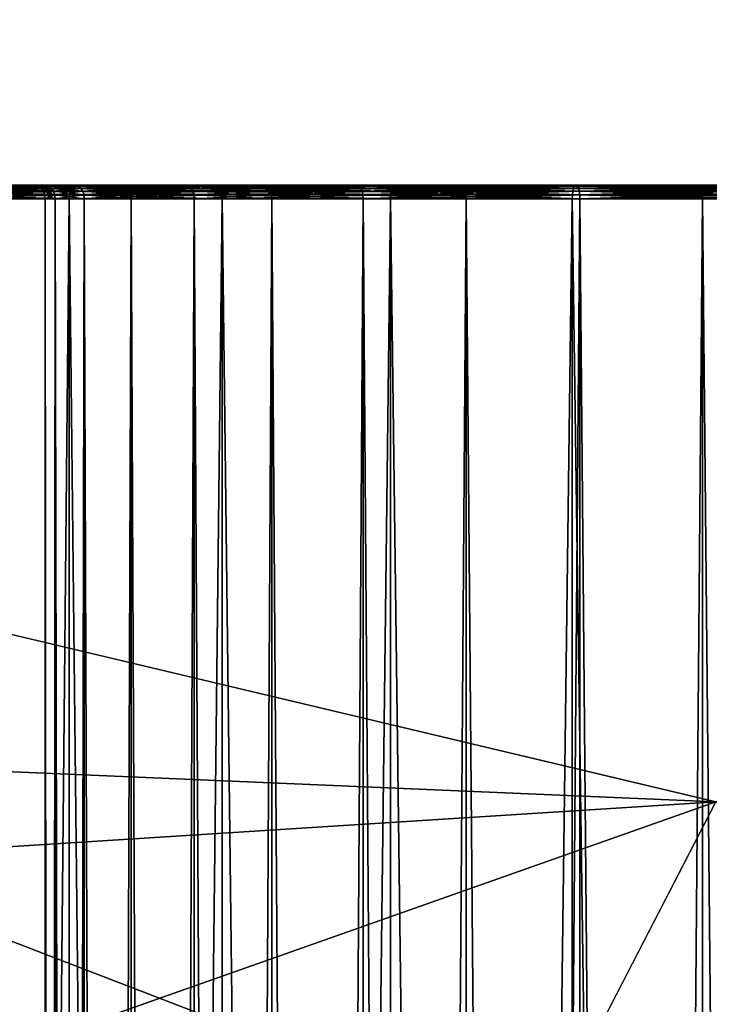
# Model space of a CAD drawing. Header units: millimetres. Extents: x 2387 to 13955, y -4964 to 364.
# Tile 117 of 256: x 4369 to 4394, y -3156 to -3121. Entities that reach past the tile are written whole.
import ezdxf

# ---------------------------------------------------------------- set-up
doc = ezdxf.new("R2010")
doc.units = ezdxf.units.MM
doc.header["$MEASUREMENT"] = 0
doc.layers.add('Predefinito', color=7, linetype='Continuous', true_color=0x000000)

# ---------------------------------------------------------------- blocks, each defined once
blk = doc.blocks.new('Blocco 02')
at = {"layer": 'Predefinito'}
for points in [[(-275.774, 259.317, 42.64), (-276.3, 259.317, 49.802), (-261.3, 259.317, 49.862)], [(-276.3, 259.317, 49.802), (-276.3, 259.317, 259.798), (-261.3, 259.317, 259.737)], [(-261.3, 259.317, 259.737), (-261.3, 259.317, 49.862), (-276.3, 259.317, 49.802)], [(-276.3, 259.317, 259.798), (-275.774, 259.317, 266.96), (-260.935, 259.317, 264.694)], [(-260.935, 259.317, 264.694), (-261.3, 259.317, 259.737), (-276.3, 259.317, 259.798)], [(-274.245, 259.317, 35.802), (-275.774, 259.317, 42.64), (-260.935, 259.317, 44.904)], [(-261.3, 259.317, 49.862), (-260.935, 259.317, 44.904), (-275.774, 259.317, 42.64)], [(-275.774, 259.317, 266.96), (-274.245, 259.317, 273.797), (-259.877, 259.317, 269.427)], [(-259.877, 259.317, 269.427), (-260.935, 259.317, 264.694), (-275.774, 259.317, 266.96)], [(-271.789, 259.317, 29.365), (-274.245, 259.317, 35.802), (-259.878, 259.317, 40.172)], [(-260.935, 259.317, 44.904), (-259.878, 259.317, 40.172), (-274.245, 259.317, 35.802)], [(-274.245, 259.317, 273.797), (-271.789, 259.317, 280.235), (-258.178, 259.317, 273.882)], [(-258.178, 259.317, 273.882), (-259.877, 259.317, 269.427), (-274.245, 259.317, 273.797)], [(-259.878, 259.317, 40.172), (-258.178, 259.317, 35.717), (-271.789, 259.317, 29.365)], [(-271.789, 259.317, 280.235), (-268.48, 259.317, 286.197), (-255.889, 259.317, 278.008)], [(-255.889, 259.317, 278.008), (-258.178, 259.317, 273.882), (-271.789, 259.317, 280.235)], [(-268.48, 259.317, 23.402), (-271.789, 259.317, 29.365), (-258.178, 259.317, 35.717)], [(-268.48, 259.317, 286.197), (-264.396, 259.317, 291.609), (-253.063, 259.317, 281.753)], [(-253.063, 259.317, 281.753), (-255.889, 259.317, 278.008), (-268.48, 259.317, 286.197)], [(-264.396, 259.317, 17.99), (-268.48, 259.317, 23.402), (-255.889, 259.317, 31.591)], [(-258.178, 259.317, 35.717), (-255.889, 259.317, 31.591), (-268.48, 259.317, 23.402)], [(-264.731, 259.095, 291.901), (-264.762, 258.97, 291.928), (-259.928, 258.97, 296.762)], [(-259.901, 259.095, 12.869), (-259.929, 258.97, 12.837), (-264.762, 258.97, 17.671)], [(-264.762, 258.97, 17.671), (-264.731, 259.095, 17.699), (-259.901, 259.095, 12.869)], [(-264.678, 259.192, 291.855), (-264.731, 259.095, 291.901), (-259.901, 259.095, 296.731)], [(-259.856, 259.192, 12.921), (-259.901, 259.095, 12.869), (-264.731, 259.095, 17.699)], [(-264.731, 259.095, 17.699), (-264.678, 259.192, 17.744), (-259.856, 259.192, 12.921)], [(-259.928, 258.97, 296.762), (-259.901, 259.095, 296.731), (-264.731, 259.095, 291.901)], [(-264.605, 259.261, 291.792), (-264.678, 259.192, 291.855), (-259.856, 259.192, 296.678)], [(-259.792, 259.261, 12.995), (-259.856, 259.192, 12.921), (-264.678, 259.192, 17.744)], [(-264.678, 259.192, 17.744), (-264.605, 259.261, 17.808), (-259.792, 259.261, 12.995)], [(-259.901, 259.095, 296.731), (-259.856, 259.192, 296.678), (-264.678, 259.192, 291.855)], [(-264.511, 259.303, 291.71), (-264.605, 259.261, 291.792), (-259.792, 259.261, 296.605)], [(-259.71, 259.303, 13.089), (-259.792, 259.261, 12.995), (-264.605, 259.261, 17.808)], [(-264.605, 259.261, 17.808), (-264.511, 259.303, 17.89), (-259.71, 259.303, 13.089)], [(-259.856, 259.192, 296.678), (-259.792, 259.261, 296.605), (-264.605, 259.261, 291.792)], [(-264.396, 259.317, 291.609), (-264.511, 259.303, 291.71), (-259.71, 259.303, 296.511)], [(-259.61, 259.317, 13.204), (-259.71, 259.303, 13.089), (-264.511, 259.303, 17.89)], [(-264.511, 259.303, 17.89), (-264.396, 259.317, 17.99), (-259.61, 259.317, 13.204)], [(-259.792, 259.261, 296.605), (-259.71, 259.303, 296.511), (-264.511, 259.303, 291.71)], [(-264.396, 259.317, 291.609), (-259.609, 259.317, 296.395), (-249.752, 259.317, 285.064)], [(-249.752, 259.317, 285.064), (-253.063, 259.317, 281.753), (-264.396, 259.317, 291.609)], [(-259.61, 259.317, 13.204), (-264.396, 259.317, 17.99), (-253.063, 259.317, 27.847)], [(-255.889, 259.317, 31.591), (-253.063, 259.317, 27.847), (-264.396, 259.317, 17.99)], [(-259.71, 259.303, 296.511), (-259.609, 259.317, 296.395), (-264.396, 259.317, 291.609)], [(-261.3, 259.317, 49.862), (-261.147, 259.303, 49.863), (-260.784, 259.303, 44.927)], [(-260.784, 259.303, 44.927), (-260.935, 259.317, 44.904), (-261.3, 259.317, 49.862)], [(-261.3, 259.317, 259.737), (-261.147, 259.303, 259.736), (-261.147, 259.303, 49.863)], [(-261.147, 259.303, 49.863), (-261.3, 259.317, 49.862), (-261.3, 259.317, 259.737)], [(-261.147, 259.303, 259.736), (-261.3, 259.317, 259.737), (-260.935, 259.317, 264.694)], [(-260.935, 259.317, 264.694), (-260.784, 259.303, 264.671), (-261.147, 259.303, 259.736)], [(-261.147, 259.303, 49.863), (-261.022, 259.261, 49.863), (-260.661, 259.261, 44.946)], [(-260.661, 259.261, 44.946), (-260.784, 259.303, 44.927), (-261.147, 259.303, 49.863)], [(-261.147, 259.303, 259.736), (-261.022, 259.261, 259.736), (-261.022, 259.261, 49.863)], [(-261.022, 259.261, 49.863), (-261.147, 259.303, 49.863), (-261.147, 259.303, 259.736)], [(-261.022, 259.261, 259.736), (-261.147, 259.303, 259.736), (-260.784, 259.303, 264.671)], [(-260.784, 259.303, 264.671), (-260.661, 259.261, 264.652), (-261.022, 259.261, 259.736)], [(-261.022, 259.261, 49.863), (-260.925, 259.192, 49.864), (-260.565, 259.192, 44.961)], [(-260.565, 259.192, 44.961), (-260.661, 259.261, 44.946), (-261.022, 259.261, 49.863)], [(-261.022, 259.261, 259.736), (-260.925, 259.192, 259.735), (-260.925, 259.192, 49.864)], [(-260.925, 259.192, 49.864), (-261.022, 259.261, 49.863), (-261.022, 259.261, 259.736)], [(-260.925, 259.192, 259.735), (-261.022, 259.261, 259.736), (-260.661, 259.261, 264.652)], [(-260.935, 259.317, 44.904), (-260.784, 259.303, 44.927), (-259.731, 259.303, 40.217)], [(-259.731, 259.303, 40.217), (-259.878, 259.317, 40.172), (-260.935, 259.317, 44.904)], [(-260.784, 259.303, 264.671), (-260.935, 259.317, 264.694), (-259.877, 259.317, 269.427)], [(-260.661, 259.261, 264.652), (-260.565, 259.192, 264.638), (-260.925, 259.192, 259.735)], [(-260.925, 259.192, 49.864), (-260.855, 259.095, 49.864), (-260.496, 259.095, 44.971)], [(-260.496, 259.095, 44.971), (-260.565, 259.192, 44.961), (-260.925, 259.192, 49.864)], [(-260.925, 259.192, 259.735), (-260.855, 259.095, 259.735), (-260.855, 259.095, 49.864)], [(-260.855, 259.095, 49.864), (-260.925, 259.192, 49.864), (-260.925, 259.192, 259.735)], [(-260.855, 259.095, 259.735), (-260.925, 259.192, 259.735), (-260.565, 259.192, 264.638)], [(-260.565, 259.192, 264.638), (-260.496, 259.095, 264.627), (-260.855, 259.095, 259.735)], [(-260.855, 259.095, 49.864), (-260.814, 258.97, 49.864), (-260.455, 258.97, 44.978)], [(-260.455, 258.97, 44.978), (-260.496, 259.095, 44.971), (-260.855, 259.095, 49.864)], [(-260.855, 259.095, 259.735), (-260.814, 258.97, 259.735), (-260.814, 258.97, 49.864)], [(-260.814, 258.97, 49.864), (-260.855, 259.095, 49.864), (-260.855, 259.095, 259.735)], [(-260.814, 258.97, 259.735), (-260.855, 259.095, 259.735), (-260.496, 259.095, 264.627)], [(-260.496, 259.095, 264.627), (-260.455, 258.97, 264.621), (-260.814, 258.97, 259.735)], [(-259.877, 259.317, 269.427), (-259.731, 259.303, 269.382), (-260.784, 259.303, 264.671)], [(-260.784, 259.303, 44.927), (-260.661, 259.261, 44.946), (-259.612, 259.261, 40.253)], [(-259.612, 259.261, 40.253), (-259.731, 259.303, 40.217), (-260.784, 259.303, 44.927)], [(-260.661, 259.261, 264.652), (-260.784, 259.303, 264.671), (-259.731, 259.303, 269.382)], [(-259.731, 259.303, 269.382), (-259.612, 259.261, 269.346), (-260.661, 259.261, 264.652)], [(-260.661, 259.261, 44.946), (-260.565, 259.192, 44.961), (-259.519, 259.192, 40.281)], [(-259.519, 259.192, 40.281), (-259.612, 259.261, 40.253), (-260.661, 259.261, 44.946)], [(-260.565, 259.192, 264.638), (-260.661, 259.261, 264.652), (-259.612, 259.261, 269.346)], [(-259.612, 259.261, 269.346), (-259.519, 259.192, 269.318), (-260.565, 259.192, 264.638)], [(-260.565, 259.192, 44.961), (-260.496, 259.095, 44.971), (-259.452, 259.095, 40.301)], [(-259.452, 259.095, 40.301), (-259.519, 259.192, 40.281), (-260.565, 259.192, 44.961)], [(-260.496, 259.095, 264.627), (-260.565, 259.192, 264.638), (-259.519, 259.192, 269.318)], [(-259.519, 259.192, 269.318), (-259.452, 259.095, 269.297), (-260.496, 259.095, 264.627)], [(-260.496, 259.095, 44.971), (-260.455, 258.97, 44.978), (-259.412, 258.97, 40.314)], [(-259.412, 258.97, 40.314), (-259.452, 259.095, 40.301), (-260.496, 259.095, 44.971)], [(-260.455, 258.97, 264.621), (-260.496, 259.095, 264.627), (-259.452, 259.095, 269.297)], [(-259.452, 259.095, 269.297), (-259.412, 258.97, 269.285), (-260.455, 258.97, 264.621)], [(-254.44, 259.095, 8.747), (-254.463, 258.97, 8.712), (-259.929, 258.97, 12.837)], [(-259.929, 258.97, 12.837), (-259.901, 259.095, 12.869), (-254.44, 259.095, 8.747)], [(-259.901, 259.095, 296.731), (-259.928, 258.97, 296.762), (-254.463, 258.97, 300.888)], [(-259.856, 259.192, 296.678), (-259.901, 259.095, 296.731), (-254.44, 259.095, 300.853)], [(-254.402, 259.192, 8.805), (-254.44, 259.095, 8.747), (-259.901, 259.095, 12.869)], [(-259.901, 259.095, 12.869), (-259.856, 259.192, 12.921), (-254.402, 259.192, 8.805)], [(-254.463, 258.97, 300.888), (-254.44, 259.095, 300.853), (-259.901, 259.095, 296.731)], [(-259.878, 259.317, 40.172), (-259.731, 259.303, 40.217), (-258.04, 259.303, 35.782)], [(-258.04, 259.303, 35.782), (-258.178, 259.317, 35.717), (-259.878, 259.317, 40.172)], [(-259.731, 259.303, 269.382), (-259.877, 259.317, 269.427), (-258.178, 259.317, 273.882)], [(-259.792, 259.261, 296.605), (-259.856, 259.192, 296.678), (-254.402, 259.192, 300.795)], [(-254.349, 259.261, 8.886), (-254.402, 259.192, 8.805), (-259.856, 259.192, 12.921)], [(-259.856, 259.192, 12.921), (-259.792, 259.261, 12.995), (-254.349, 259.261, 8.886)], [(-254.44, 259.095, 300.853), (-254.402, 259.192, 300.795), (-259.856, 259.192, 296.678)], [(-259.71, 259.303, 296.511), (-259.792, 259.261, 296.605), (-254.349, 259.261, 300.713)], [(-254.281, 259.303, 8.991), (-254.349, 259.261, 8.886), (-259.792, 259.261, 12.995)], [(-259.792, 259.261, 12.995), (-259.71, 259.303, 13.089), (-254.281, 259.303, 8.991)], [(-254.402, 259.192, 300.795), (-254.349, 259.261, 300.713), (-259.792, 259.261, 296.605)], [(-258.178, 259.317, 273.882), (-258.04, 259.303, 273.817), (-259.731, 259.303, 269.382)], [(-259.731, 259.303, 40.217), (-259.612, 259.261, 40.253), (-257.927, 259.261, 35.834)], [(-257.927, 259.261, 35.834), (-258.04, 259.303, 35.782), (-259.731, 259.303, 40.217)], [(-259.612, 259.261, 269.346), (-259.731, 259.303, 269.382), (-258.04, 259.303, 273.817)], [(-259.609, 259.317, 296.395), (-259.71, 259.303, 296.511), (-254.281, 259.303, 300.608)], [(-254.198, 259.317, 9.119), (-254.281, 259.303, 8.991), (-259.71, 259.303, 13.089)], [(-259.71, 259.303, 13.089), (-259.61, 259.317, 13.204), (-254.198, 259.317, 9.119)], [(-254.349, 259.261, 300.713), (-254.281, 259.303, 300.608), (-259.71, 259.303, 296.511)], [(-258.04, 259.303, 273.817), (-257.926, 259.261, 273.764), (-259.612, 259.261, 269.346)], [(-259.612, 259.261, 40.253), (-259.519, 259.192, 40.281), (-257.838, 259.192, 35.876)], [(-257.838, 259.192, 35.876), (-257.927, 259.261, 35.834), (-259.612, 259.261, 40.253)], [(-259.519, 259.192, 269.318), (-259.612, 259.261, 269.346), (-257.926, 259.261, 273.764)], [(-254.198, 259.317, 9.119), (-259.61, 259.317, 13.204), (-249.752, 259.317, 24.535)], [(-253.063, 259.317, 27.847), (-249.752, 259.317, 24.535), (-259.61, 259.317, 13.204)], [(-259.609, 259.317, 296.395), (-254.198, 259.317, 300.48), (-246.007, 259.317, 287.89)], [(-246.007, 259.317, 287.89), (-249.752, 259.317, 285.064), (-259.609, 259.317, 296.395)], [(-254.281, 259.303, 300.608), (-254.198, 259.317, 300.48), (-259.609, 259.317, 296.395)], [(-257.926, 259.261, 273.764), (-257.838, 259.192, 273.723), (-259.519, 259.192, 269.318)], [(-259.519, 259.192, 40.281), (-259.452, 259.095, 40.301), (-257.776, 259.095, 35.905)], [(-257.776, 259.095, 35.905), (-257.838, 259.192, 35.876), (-259.519, 259.192, 40.281)], [(-259.452, 259.095, 269.297), (-259.519, 259.192, 269.318), (-257.838, 259.192, 273.723)], [(-257.838, 259.192, 273.723), (-257.775, 259.095, 273.694), (-259.452, 259.095, 269.297)], [(-259.452, 259.095, 40.301), (-259.412, 258.97, 40.314), (-257.738, 258.97, 35.923)], [(-257.738, 258.97, 35.923), (-257.776, 259.095, 35.905), (-259.452, 259.095, 40.301)], [(-259.412, 258.97, 269.285), (-259.452, 259.095, 269.297), (-257.775, 259.095, 273.694)], [(-257.775, 259.095, 273.694), (-257.738, 258.97, 273.676), (-259.412, 258.97, 269.285)], [(-258.178, 259.317, 35.717), (-258.04, 259.303, 35.782), (-255.761, 259.303, 31.674)], [(-255.761, 259.303, 31.674), (-255.889, 259.317, 31.591), (-258.178, 259.317, 35.717)], [(-258.04, 259.303, 273.817), (-258.178, 259.317, 273.882), (-255.889, 259.317, 278.008)], [(-255.889, 259.317, 278.008), (-255.761, 259.303, 277.925), (-258.04, 259.303, 273.817)], [(-258.04, 259.303, 35.782), (-257.927, 259.261, 35.834), (-255.657, 259.261, 31.743)], [(-255.657, 259.261, 31.743), (-255.761, 259.303, 31.674), (-258.04, 259.303, 35.782)], [(-257.926, 259.261, 273.764), (-258.04, 259.303, 273.817), (-255.761, 259.303, 277.925)], [(-257.927, 259.261, 35.834), (-257.838, 259.192, 35.876), (-255.575, 259.192, 31.796)], [(-255.575, 259.192, 31.796), (-255.657, 259.261, 31.743), (-257.927, 259.261, 35.834)], [(-255.761, 259.303, 277.925), (-255.657, 259.261, 277.856), (-257.926, 259.261, 273.764)], [(-257.838, 259.192, 273.723), (-257.926, 259.261, 273.764), (-255.657, 259.261, 277.856)], [(-255.657, 259.261, 277.856), (-255.575, 259.192, 277.803), (-257.838, 259.192, 273.723)], [(-257.838, 259.192, 35.876), (-257.776, 259.095, 35.905), (-255.517, 259.095, 31.834)], [(-255.517, 259.095, 31.834), (-255.575, 259.192, 31.796), (-257.838, 259.192, 35.876)], [(-257.775, 259.095, 273.694), (-257.838, 259.192, 273.723), (-255.575, 259.192, 277.803)], [(-257.776, 259.095, 35.905), (-257.738, 258.97, 35.923), (-255.482, 258.97, 31.856)], [(-255.482, 258.97, 31.856), (-255.517, 259.095, 31.834), (-257.776, 259.095, 35.905)], [(-255.575, 259.192, 277.803), (-255.517, 259.095, 277.766), (-257.775, 259.095, 273.694)], [(-257.738, 258.97, 273.676), (-257.775, 259.095, 273.694), (-255.517, 259.095, 277.766)], [(-255.517, 259.095, 277.766), (-255.482, 258.97, 277.743), (-257.738, 258.97, 273.676)], [(-255.889, 259.317, 31.591), (-255.761, 259.303, 31.674), (-252.948, 259.303, 27.947)], [(-252.948, 259.303, 27.947), (-253.063, 259.317, 27.847), (-255.889, 259.317, 31.591)], [(-255.761, 259.303, 277.925), (-255.889, 259.317, 278.008), (-253.063, 259.317, 281.753)], [(-253.063, 259.317, 281.753), (-252.948, 259.303, 281.652), (-255.761, 259.303, 277.925)], [(-255.761, 259.303, 31.674), (-255.657, 259.261, 31.743), (-252.854, 259.261, 28.029)], [(-252.854, 259.261, 28.029), (-252.948, 259.303, 27.947), (-255.761, 259.303, 31.674)], [(-255.657, 259.261, 277.856), (-255.761, 259.303, 277.925), (-252.948, 259.303, 281.652)], [(-252.948, 259.303, 281.652), (-252.854, 259.261, 281.57), (-255.657, 259.261, 277.856)], [(-255.657, 259.261, 31.743), (-255.575, 259.192, 31.796), (-252.78, 259.192, 28.093)], [(-252.78, 259.192, 28.093), (-252.854, 259.261, 28.029), (-255.657, 259.261, 31.743)], [(-255.575, 259.192, 277.803), (-255.657, 259.261, 277.856), (-252.854, 259.261, 281.57)], [(-252.854, 259.261, 281.57), (-252.78, 259.192, 281.506), (-255.575, 259.192, 277.803)], [(-255.575, 259.192, 31.796), (-255.517, 259.095, 31.834), (-252.728, 259.095, 28.138)], [(-252.728, 259.095, 28.138), (-252.78, 259.192, 28.093), (-255.575, 259.192, 31.796)], [(-255.517, 259.095, 277.766), (-255.575, 259.192, 277.803), (-252.78, 259.192, 281.506)], [(-252.78, 259.192, 281.506), (-252.728, 259.095, 281.461), (-255.517, 259.095, 277.766)], [(-255.517, 259.095, 31.834), (-255.482, 258.97, 31.856), (-252.697, 258.97, 28.166)], [(-252.697, 258.97, 28.166), (-252.728, 259.095, 28.138), (-255.517, 259.095, 31.834)], [(-255.482, 258.97, 277.743), (-255.517, 259.095, 277.766), (-252.728, 259.095, 281.461)], [(-252.728, 259.095, 281.461), (-252.697, 258.97, 281.434), (-255.482, 258.97, 277.743)], [(-254.44, 259.095, 300.853), (-254.463, 258.97, 300.888), (-248.441, 258.97, 304.229)], [(-248.423, 259.095, 5.408), (-248.441, 258.97, 5.371), (-254.463, 258.97, 8.712)], [(-254.463, 258.97, 8.712), (-254.44, 259.095, 8.747), (-248.423, 259.095, 5.408)], [(-254.402, 259.192, 300.795), (-254.44, 259.095, 300.853), (-248.423, 259.095, 304.191)], [(-248.394, 259.192, 5.471), (-248.423, 259.095, 5.408), (-254.44, 259.095, 8.747)], [(-254.44, 259.095, 8.747), (-254.402, 259.192, 8.805), (-248.394, 259.192, 5.471)], [(-248.441, 258.97, 304.229), (-248.423, 259.095, 304.191), (-254.44, 259.095, 300.853)], [(-254.349, 259.261, 300.713), (-254.402, 259.192, 300.795), (-248.394, 259.192, 304.128)], [(-248.353, 259.261, 5.559), (-248.394, 259.192, 5.471), (-254.402, 259.192, 8.805)], [(-254.402, 259.192, 8.805), (-254.349, 259.261, 8.886), (-248.353, 259.261, 5.559)], [(-248.423, 259.095, 304.191), (-248.394, 259.192, 304.128), (-254.402, 259.192, 300.795)], [(-254.281, 259.303, 300.608), (-254.349, 259.261, 300.713), (-248.353, 259.261, 304.04)], [(-248.3, 259.303, 5.673), (-248.353, 259.261, 5.559), (-254.349, 259.261, 8.886)], [(-254.349, 259.261, 8.886), (-254.281, 259.303, 8.991), (-248.3, 259.303, 5.673)], [(-248.394, 259.192, 304.128), (-248.353, 259.261, 304.04), (-254.349, 259.261, 300.713)], [(-254.198, 259.317, 300.48), (-254.281, 259.303, 300.608), (-248.3, 259.303, 303.927)], [(-248.235, 259.317, 5.811), (-248.3, 259.303, 5.673), (-254.281, 259.303, 8.991)], [(-254.281, 259.303, 8.991), (-254.198, 259.317, 9.119), (-248.235, 259.317, 5.811)], [(-248.353, 259.261, 304.04), (-248.3, 259.303, 303.927), (-254.281, 259.303, 300.608)], [(-254.198, 259.317, 300.48), (-248.235, 259.317, 303.789), (-241.881, 259.317, 290.178)], [(-241.881, 259.317, 290.178), (-246.007, 259.317, 287.89), (-254.198, 259.317, 300.48)], [(-248.235, 259.317, 5.811), (-254.198, 259.317, 9.119), (-246.007, 259.317, 21.71)], [(-249.752, 259.317, 24.535), (-246.007, 259.317, 21.71), (-254.198, 259.317, 9.119)], [(-248.3, 259.303, 303.927), (-248.235, 259.317, 303.789), (-254.198, 259.317, 300.48)], [(-253.063, 259.317, 27.847), (-252.948, 259.303, 27.947), (-249.652, 259.303, 24.651)], [(-249.652, 259.303, 24.651), (-249.752, 259.317, 24.535), (-253.063, 259.317, 27.847)], [(-252.948, 259.303, 281.652), (-253.063, 259.317, 281.753), (-249.752, 259.317, 285.064)], [(-249.752, 259.317, 285.064), (-249.652, 259.303, 284.949), (-252.948, 259.303, 281.652)], [(-252.948, 259.303, 27.947), (-252.854, 259.261, 28.029), (-249.57, 259.261, 24.745)], [(-249.57, 259.261, 24.745), (-249.652, 259.303, 24.651), (-252.948, 259.303, 27.947)], [(-252.854, 259.261, 281.57), (-252.948, 259.303, 281.652), (-249.652, 259.303, 284.949)], [(-249.652, 259.303, 284.949), (-249.57, 259.261, 284.854), (-252.854, 259.261, 281.57)], [(-252.854, 259.261, 28.029), (-252.78, 259.192, 28.093), (-249.506, 259.192, 24.818)], [(-249.506, 259.192, 24.818), (-249.57, 259.261, 24.745), (-252.854, 259.261, 28.029)], [(-252.78, 259.192, 281.506), (-252.854, 259.261, 281.57), (-249.57, 259.261, 284.854)], [(-249.57, 259.261, 284.854), (-249.506, 259.192, 284.781), (-252.78, 259.192, 281.506)], [(-252.78, 259.192, 28.093), (-252.728, 259.095, 28.138), (-249.46, 259.095, 24.871)], [(-249.46, 259.095, 24.871), (-249.506, 259.192, 24.818), (-252.78, 259.192, 28.093)], [(-252.728, 259.095, 281.461), (-252.78, 259.192, 281.506), (-249.506, 259.192, 284.781)], [(-249.506, 259.192, 284.781), (-249.46, 259.095, 284.729), (-252.728, 259.095, 281.461)], [(-252.728, 259.095, 28.138), (-252.697, 258.97, 28.166), (-249.433, 258.97, 24.902)], [(-249.433, 258.97, 24.902), (-249.46, 259.095, 24.871), (-252.728, 259.095, 28.138)], [(-252.697, 258.97, 281.434), (-252.728, 259.095, 281.461), (-249.46, 259.095, 284.729)], [(-249.46, 259.095, 284.729), (-249.433, 258.97, 284.697), (-252.697, 258.97, 281.434)], [(-249.752, 259.317, 24.535), (-249.652, 259.303, 24.651), (-245.924, 259.303, 21.838)], [(-245.924, 259.303, 21.838), (-246.007, 259.317, 21.71), (-249.752, 259.317, 24.535)], [(-249.652, 259.303, 284.949), (-249.752, 259.317, 285.064), (-246.007, 259.317, 287.89)], [(-246.007, 259.317, 287.89), (-245.924, 259.303, 287.762), (-249.652, 259.303, 284.949)], [(-249.652, 259.303, 24.651), (-249.57, 259.261, 24.745), (-245.856, 259.261, 21.942)], [(-245.856, 259.261, 21.942), (-245.924, 259.303, 21.838), (-249.652, 259.303, 24.651)], [(-249.57, 259.261, 284.854), (-249.652, 259.303, 284.949), (-245.924, 259.303, 287.762)], [(-245.924, 259.303, 287.762), (-245.856, 259.261, 287.657), (-249.57, 259.261, 284.854)], [(-249.57, 259.261, 24.745), (-249.506, 259.192, 24.818), (-245.803, 259.192, 22.024)], [(-245.803, 259.192, 22.024), (-245.856, 259.261, 21.942), (-249.57, 259.261, 24.745)], [(-249.506, 259.192, 284.781), (-249.57, 259.261, 284.854), (-245.856, 259.261, 287.657)], [(-245.856, 259.261, 287.657), (-245.803, 259.192, 287.576), (-249.506, 259.192, 284.781)], [(-249.506, 259.192, 24.818), (-249.46, 259.095, 24.871), (-245.765, 259.095, 22.082)], [(-245.765, 259.095, 22.082), (-245.803, 259.192, 22.024), (-249.506, 259.192, 24.818)], [(-249.46, 259.095, 284.729), (-249.506, 259.192, 284.781), (-245.803, 259.192, 287.576)], [(-245.803, 259.192, 287.576), (-245.765, 259.095, 287.517), (-249.46, 259.095, 284.729)], [(-249.46, 259.095, 24.871), (-249.433, 258.97, 24.902), (-245.742, 258.97, 22.117)], [(-245.742, 258.97, 22.117), (-245.765, 259.095, 22.082), (-249.46, 259.095, 24.871)], [(-249.433, 258.97, 284.697), (-249.46, 259.095, 284.729), (-245.765, 259.095, 287.517)], [(-245.765, 259.095, 287.517), (-245.742, 258.97, 287.482), (-249.433, 258.97, 284.697)], [(-248.423, 259.095, 304.191), (-248.441, 258.97, 304.229), (-241.939, 258.97, 306.71)], [(-241.927, 259.095, 2.93), (-241.939, 258.97, 2.89), (-248.441, 258.97, 5.371)], [(-248.441, 258.97, 5.371), (-248.423, 259.095, 5.408), (-241.927, 259.095, 2.93)], [(-248.394, 259.192, 304.128), (-248.423, 259.095, 304.191), (-241.927, 259.095, 306.67)], [(-241.906, 259.192, 2.996), (-241.927, 259.095, 2.93), (-248.423, 259.095, 5.408)], [(-248.423, 259.095, 5.408), (-248.394, 259.192, 5.471), (-241.906, 259.192, 2.996)], [(-241.939, 258.97, 306.71), (-241.927, 259.095, 306.67), (-248.423, 259.095, 304.191)], [(-248.353, 259.261, 304.04), (-248.394, 259.192, 304.128), (-241.907, 259.192, 306.604)], [(-241.878, 259.261, 3.089), (-241.906, 259.192, 2.996), (-248.394, 259.192, 5.471)], [(-248.394, 259.192, 5.471), (-248.353, 259.261, 5.559), (-241.878, 259.261, 3.089)], [(-241.927, 259.095, 306.67), (-241.907, 259.192, 306.604), (-248.394, 259.192, 304.128)], [(-248.3, 259.303, 303.927), (-248.353, 259.261, 304.04), (-241.878, 259.261, 306.511)], [(-241.842, 259.303, 3.209), (-241.878, 259.261, 3.089), (-248.353, 259.261, 5.559)], [(-248.353, 259.261, 5.559), (-248.3, 259.303, 5.673), (-241.842, 259.303, 3.209)], [(-241.907, 259.192, 306.604), (-241.878, 259.261, 306.511), (-248.353, 259.261, 304.04)], [(-248.235, 259.317, 303.789), (-248.3, 259.303, 303.927), (-241.842, 259.303, 306.391)], [(-241.797, 259.317, 3.355), (-241.842, 259.303, 3.209), (-248.3, 259.303, 5.673)], [(-248.3, 259.303, 5.673), (-248.235, 259.317, 5.811), (-241.797, 259.317, 3.355)], [(-241.878, 259.261, 306.511), (-241.842, 259.303, 306.391), (-248.3, 259.303, 303.927)], [(-248.235, 259.317, 303.789), (-241.797, 259.317, 306.245), (-237.426, 259.317, 291.878)], [(-237.426, 259.317, 291.878), (-241.881, 259.317, 290.178), (-248.235, 259.317, 303.789)], [(-241.797, 259.317, 3.355), (-248.235, 259.317, 5.811), (-241.881, 259.317, 19.421)], [(-246.007, 259.317, 21.71), (-241.881, 259.317, 19.421), (-248.235, 259.317, 5.811)], [(-241.842, 259.303, 306.391), (-241.797, 259.317, 306.245), (-248.235, 259.317, 303.789)], [(-246.007, 259.317, 21.71), (-245.924, 259.303, 21.838), (-241.817, 259.303, 19.56)], [(-241.817, 259.303, 19.56), (-241.881, 259.317, 19.421), (-246.007, 259.317, 21.71)], [(-245.924, 259.303, 287.762), (-246.007, 259.317, 287.89), (-241.881, 259.317, 290.178)], [(-241.881, 259.317, 290.178), (-241.817, 259.303, 290.04), (-245.924, 259.303, 287.762)], [(-245.924, 259.303, 21.838), (-245.856, 259.261, 21.942), (-241.764, 259.261, 19.673)], [(-241.764, 259.261, 19.673), (-241.817, 259.303, 19.56), (-245.924, 259.303, 21.838)], [(-245.856, 259.261, 287.657), (-245.924, 259.303, 287.762), (-241.817, 259.303, 290.04)], [(-241.817, 259.303, 290.04), (-241.764, 259.261, 289.927), (-245.856, 259.261, 287.657)], [(-245.856, 259.261, 21.942), (-245.803, 259.192, 22.024), (-241.723, 259.192, 19.761)], [(-241.723, 259.192, 19.761), (-241.764, 259.261, 19.673), (-245.856, 259.261, 21.942)], [(-245.803, 259.192, 287.576), (-245.856, 259.261, 287.657), (-241.764, 259.261, 289.927)], [(-241.764, 259.261, 289.927), (-241.723, 259.192, 289.839), (-245.803, 259.192, 287.576)], [(-245.803, 259.192, 22.024), (-245.765, 259.095, 22.082), (-241.693, 259.095, 19.824)], [(-241.693, 259.095, 19.824), (-241.723, 259.192, 19.761), (-245.803, 259.192, 22.024)], [(-245.765, 259.095, 287.517), (-245.803, 259.192, 287.576), (-241.723, 259.192, 289.839)], [(-241.723, 259.192, 289.839), (-241.693, 259.095, 289.776), (-245.765, 259.095, 287.517)], [(-245.765, 259.095, 22.082), (-245.742, 258.97, 22.117), (-241.676, 258.97, 19.862)], [(-241.676, 258.97, 19.862), (-241.693, 259.095, 19.824), (-245.765, 259.095, 22.082)], [(-245.742, 258.97, 287.482), (-245.765, 259.095, 287.517), (-241.693, 259.095, 289.776)], [(-241.693, 259.095, 289.776), (-241.676, 258.97, 289.738), (-245.742, 258.97, 287.482)], [(-241.927, 259.095, 306.67), (-241.939, 258.97, 306.71), (-235.033, 258.97, 308.254)], [(-235.027, 259.095, 1.387), (-235.033, 258.97, 1.345), (-241.939, 258.97, 2.89)], [(-241.939, 258.97, 2.89), (-241.927, 259.095, 2.93), (-235.027, 259.095, 1.387)], [(-241.907, 259.192, 306.604), (-241.927, 259.095, 306.67), (-235.027, 259.095, 308.213)], [(-235.016, 259.192, 1.455), (-235.027, 259.095, 1.387), (-241.927, 259.095, 2.93)], [(-241.927, 259.095, 2.93), (-241.906, 259.192, 2.996), (-235.016, 259.192, 1.455)], [(-235.033, 258.97, 308.254), (-235.027, 259.095, 308.213), (-241.927, 259.095, 306.67)], [(-241.878, 259.261, 306.511), (-241.907, 259.192, 306.604), (-235.016, 259.192, 308.144)], [(-235.027, 259.095, 308.213), (-235.016, 259.192, 308.144), (-241.907, 259.192, 306.604)], [(-235.002, 259.261, 1.551), (-235.016, 259.192, 1.455), (-241.906, 259.192, 2.996)], [(-241.906, 259.192, 2.996), (-241.878, 259.261, 3.089), (-235.002, 259.261, 1.551)], [(-241.881, 259.317, 19.421), (-237.426, 259.317, 17.722), (-241.797, 259.317, 3.355)], [(-241.881, 259.317, 19.421), (-241.817, 259.303, 19.56), (-237.382, 259.303, 17.868)], [(-237.382, 259.303, 17.868), (-237.426, 259.317, 17.722), (-241.881, 259.317, 19.421)], [(-241.817, 259.303, 290.04), (-241.881, 259.317, 290.178), (-237.426, 259.317, 291.878)], [(-241.842, 259.303, 306.391), (-241.878, 259.261, 306.511), (-235.002, 259.261, 308.048)], [(-234.983, 259.303, 1.675), (-235.002, 259.261, 1.551), (-241.878, 259.261, 3.089)], [(-241.878, 259.261, 3.089), (-241.842, 259.303, 3.209), (-234.983, 259.303, 1.675)], [(-235.016, 259.192, 308.144), (-235.002, 259.261, 308.048), (-241.878, 259.261, 306.511)], [(-241.797, 259.317, 306.245), (-241.842, 259.303, 306.391), (-234.983, 259.303, 307.925)], [(-234.96, 259.317, 1.826), (-234.983, 259.303, 1.675), (-241.842, 259.303, 3.209)], [(-241.842, 259.303, 3.209), (-241.797, 259.317, 3.355), (-234.96, 259.317, 1.826)], [(-235.002, 259.261, 308.048), (-234.983, 259.303, 307.925), (-241.842, 259.303, 306.391)], [(-237.426, 259.317, 291.878), (-237.382, 259.303, 291.731), (-241.817, 259.303, 290.04)], [(-241.817, 259.303, 19.56), (-241.764, 259.261, 19.673), (-237.345, 259.261, 17.988)], [(-237.345, 259.261, 17.988), (-237.382, 259.303, 17.868), (-241.817, 259.303, 19.56)], [(-241.764, 259.261, 289.927), (-241.817, 259.303, 290.04), (-237.382, 259.303, 291.731)], [(-241.797, 259.317, 306.245), (-234.96, 259.317, 307.774), (-232.694, 259.317, 292.935)], [(-232.694, 259.317, 292.935), (-237.426, 259.317, 291.878), (-241.797, 259.317, 306.245)], [(-234.96, 259.317, 1.826), (-241.797, 259.317, 3.355), (-237.426, 259.317, 17.722)], [(-234.983, 259.303, 307.925), (-234.96, 259.317, 307.774), (-241.797, 259.317, 306.245)], [(-237.382, 259.303, 291.731), (-237.345, 259.261, 291.612), (-241.764, 259.261, 289.927)], [(-241.764, 259.261, 19.673), (-241.723, 259.192, 19.761), (-237.317, 259.192, 18.081)], [(-237.317, 259.192, 18.081), (-237.345, 259.261, 17.988), (-241.764, 259.261, 19.673)], [(-241.723, 259.192, 289.839), (-241.764, 259.261, 289.927), (-237.345, 259.261, 291.612)], [(-237.345, 259.261, 291.612), (-237.317, 259.192, 291.519), (-241.723, 259.192, 289.839)], [(-241.723, 259.192, 19.761), (-241.693, 259.095, 19.824), (-237.297, 259.095, 18.147)], [(-237.297, 259.095, 18.147), (-237.317, 259.192, 18.081), (-241.723, 259.192, 19.761)], [(-241.693, 259.095, 289.776), (-241.723, 259.192, 289.839), (-237.317, 259.192, 291.519)], [(-237.317, 259.192, 291.519), (-237.297, 259.095, 291.452), (-241.693, 259.095, 289.776)], [(-241.693, 259.095, 19.824), (-241.676, 258.97, 19.862), (-237.285, 258.97, 18.187)], [(-237.285, 258.97, 18.187), (-237.297, 259.095, 18.147), (-241.693, 259.095, 19.824)], [(-241.676, 258.97, 289.738), (-241.693, 259.095, 289.776), (-237.297, 259.095, 291.452)], [(-237.297, 259.095, 291.452), (-237.285, 258.97, 291.412), (-241.676, 258.97, 289.738)], [(-237.426, 259.317, 17.722), (-232.694, 259.317, 16.664), (-234.96, 259.317, 1.826)], [(-237.426, 259.317, 17.722), (-237.382, 259.303, 17.868), (-232.671, 259.303, 16.815)], [(-232.671, 259.303, 16.815), (-232.694, 259.317, 16.664), (-237.426, 259.317, 17.722)], [(-237.382, 259.303, 291.731), (-237.426, 259.317, 291.878), (-232.694, 259.317, 292.935)], [(-232.694, 259.317, 292.935), (-232.671, 259.303, 292.784), (-237.382, 259.303, 291.731)], [(-237.382, 259.303, 17.868), (-237.345, 259.261, 17.988), (-232.652, 259.261, 16.939)], [(-232.652, 259.261, 16.939), (-232.671, 259.303, 16.815), (-237.382, 259.303, 17.868)], [(-237.345, 259.261, 291.612), (-237.382, 259.303, 291.731), (-232.671, 259.303, 292.784)], [(-232.671, 259.303, 292.784), (-232.652, 259.261, 292.661), (-237.345, 259.261, 291.612)], [(-237.345, 259.261, 17.988), (-237.317, 259.192, 18.081), (-232.638, 259.192, 17.035)], [(-232.638, 259.192, 17.035), (-232.652, 259.261, 16.939), (-237.345, 259.261, 17.988)], [(-237.317, 259.192, 291.519), (-237.345, 259.261, 291.612), (-232.652, 259.261, 292.661)], [(-232.652, 259.261, 292.661), (-232.638, 259.192, 292.565), (-237.317, 259.192, 291.519)], [(-237.317, 259.192, 18.081), (-237.297, 259.095, 18.147), (-232.627, 259.095, 17.104)], [(-232.627, 259.095, 17.104), (-232.638, 259.192, 17.035), (-237.317, 259.192, 18.081)], [(-237.297, 259.095, 291.452), (-237.317, 259.192, 291.519), (-232.638, 259.192, 292.565)], [(-232.638, 259.192, 292.565), (-232.627, 259.095, 292.496), (-237.297, 259.095, 291.452)], [(-237.297, 259.095, 18.147), (-237.285, 258.97, 18.187), (-232.621, 258.97, 17.145)], [(-232.621, 258.97, 17.145), (-232.627, 259.095, 17.104), (-237.297, 259.095, 18.147)], [(-237.285, 258.97, 291.412), (-237.297, 259.095, 291.452), (-232.627, 259.095, 292.496)], [(-232.627, 259.095, 292.496), (-232.621, 258.97, 292.455), (-237.285, 258.97, 291.412)], [(-264.762, 258.97, 291.928), (-264.773, 258.817, 291.937), (-259.938, 258.817, 296.773)], [(-259.929, 258.97, 12.837), (-259.938, 258.817, 12.827), (-264.773, 258.817, 17.662)], [(-264.773, 258.817, 17.662), (-264.762, 258.97, 17.671), (-259.929, 258.97, 12.837)], [(-264.773, -240.183, 291.937), (-259.938, -240.183, 296.773), (-259.938, 258.817, 296.773)], [(-259.938, 258.817, 296.773), (-264.773, 258.817, 291.937), (-264.773, -240.183, 291.937)], [(-259.938, -240.183, 12.827), (-264.773, -240.183, 17.662), (-264.773, 258.817, 17.662)], [(-264.773, 258.817, 17.662), (-259.938, 258.817, 12.827), (-259.938, -240.183, 12.827)], [(-259.938, 258.817, 296.773), (-259.928, 258.97, 296.762), (-264.762, 258.97, 291.928)], [(-260.814, 258.97, 49.864), (-260.8, 258.817, 49.864), (-260.441, 258.817, 44.98)], [(-260.441, 258.817, 44.98), (-260.455, 258.97, 44.978), (-260.814, 258.97, 49.864)], [(-260.814, 258.97, 259.735), (-260.8, 258.817, 259.735), (-260.8, 258.817, 49.864)], [(-260.8, 258.817, 49.864), (-260.814, 258.97, 49.864), (-260.814, 258.97, 259.735)], [(-260.8, 258.817, 259.735), (-260.814, 258.97, 259.735), (-260.455, 258.97, 264.621)], [(-260.455, 258.97, 264.621), (-260.441, 258.817, 264.619), (-260.8, 258.817, 259.735)], [(-260.8, -240.183, 49.864), (-260.441, -240.183, 44.98), (-260.441, 258.817, 44.98)], [(-260.441, 258.817, 44.98), (-260.8, 258.817, 49.864), (-260.8, -240.183, 49.864)], [(-260.8, -240.183, 259.735), (-260.8, -240.183, 49.864), (-260.8, 258.817, 49.864)], [(-260.8, 258.817, 49.864), (-260.8, 258.817, 259.735), (-260.8, -240.183, 259.735)], [(-260.441, -240.183, 264.619), (-260.8, -240.183, 259.735), (-260.8, 258.817, 259.735)], [(-260.8, 258.817, 259.735), (-260.441, 258.817, 264.619), (-260.441, -240.183, 264.619)], [(-260.455, 258.97, 44.978), (-260.441, 258.817, 44.98), (-259.399, 258.817, 40.318)], [(-259.399, 258.817, 40.318), (-259.412, 258.97, 40.314), (-260.455, 258.97, 44.978)], [(-260.441, 258.817, 264.619), (-260.455, 258.97, 264.621), (-259.412, 258.97, 269.285)], [(-259.412, 258.97, 269.285), (-259.399, 258.817, 269.281), (-260.441, 258.817, 264.619)], [(-260.441, -240.183, 44.98), (-259.399, -240.183, 40.318), (-259.399, 258.817, 40.318)], [(-259.399, 258.817, 40.318), (-260.441, 258.817, 44.98), (-260.441, -240.183, 44.98)], [(-259.399, -240.183, 269.281), (-260.441, -240.183, 264.619), (-260.441, 258.817, 264.619)], [(-260.441, 258.817, 264.619), (-259.399, 258.817, 269.281), (-259.399, -240.183, 269.281)], [(-259.928, 258.97, 296.762), (-259.938, 258.817, 296.773), (-254.47, 258.817, 300.899)], [(-254.463, 258.97, 8.712), (-254.47, 258.817, 8.7), (-259.938, 258.817, 12.827)], [(-259.938, 258.817, 12.827), (-259.929, 258.97, 12.837), (-254.463, 258.97, 8.712)], [(-259.938, -240.183, 296.773), (-254.47, -240.183, 300.899), (-254.47, 258.817, 300.899)], [(-254.47, 258.817, 300.899), (-259.938, 258.817, 296.773), (-259.938, -240.183, 296.773)], [(-254.47, -240.183, 8.7), (-259.938, -240.183, 12.827), (-259.938, 258.817, 12.827)], [(-259.938, 258.817, 12.827), (-254.47, 258.817, 8.7), (-254.47, -240.183, 8.7)], [(-254.47, 258.817, 300.899), (-254.463, 258.97, 300.888), (-259.928, 258.97, 296.762)], [(-259.412, 258.97, 40.314), (-259.399, 258.817, 40.318), (-257.725, 258.817, 35.928)], [(-257.725, 258.817, 35.928), (-257.738, 258.97, 35.923), (-259.412, 258.97, 40.314)], [(-259.399, 258.817, 269.281), (-259.412, 258.97, 269.285), (-257.738, 258.97, 273.676)], [(-257.738, 258.97, 273.676), (-257.725, 258.817, 273.67), (-259.399, 258.817, 269.281)], [(-259.399, -240.183, 40.318), (-257.725, -240.183, 35.928), (-257.725, 258.817, 35.928)], [(-257.725, 258.817, 35.928), (-259.399, 258.817, 40.318), (-259.399, -240.183, 40.318)], [(-257.725, -240.183, 273.67), (-259.399, -240.183, 269.281), (-259.399, 258.817, 269.281)], [(-259.399, 258.817, 269.281), (-257.725, 258.817, 273.67), (-257.725, -240.183, 273.67)], [(-257.738, 258.97, 35.923), (-257.725, 258.817, 35.928), (-255.47, 258.817, 31.864)], [(-255.47, 258.817, 31.864), (-255.482, 258.97, 31.856), (-257.738, 258.97, 35.923)], [(-257.725, 258.817, 273.67), (-257.738, 258.97, 273.676), (-255.482, 258.97, 277.743)], [(-255.482, 258.97, 277.743), (-255.47, 258.817, 277.735), (-257.725, 258.817, 273.67)], [(-257.725, -240.183, 35.928), (-255.47, -240.183, 31.864), (-255.47, 258.817, 31.864)], [(-255.47, 258.817, 31.864), (-257.725, 258.817, 35.928), (-257.725, -240.183, 35.928)], [(-255.47, -240.183, 277.735), (-257.725, -240.183, 273.67), (-257.725, 258.817, 273.67)], [(-257.725, 258.817, 273.67), (-255.47, 258.817, 277.735), (-255.47, -240.183, 277.735)], [(-255.482, 258.97, 31.856), (-255.47, 258.817, 31.864), (-252.686, 258.817, 28.175)], [(-252.686, 258.817, 28.175), (-252.697, 258.97, 28.166), (-255.482, 258.97, 31.856)], [(-255.47, 258.817, 277.735), (-255.482, 258.97, 277.743), (-252.697, 258.97, 281.434)], [(-252.697, 258.97, 281.434), (-252.686, 258.817, 281.424), (-255.47, 258.817, 277.735)], [(-255.47, -240.183, 31.864), (-252.686, -240.183, 28.175), (-252.686, 258.817, 28.175)], [(-252.686, 258.817, 28.175), (-255.47, 258.817, 31.864), (-255.47, -240.183, 31.864)], [(-252.686, -240.183, 281.424), (-255.47, -240.183, 277.735), (-255.47, 258.817, 277.735)], [(-255.47, 258.817, 277.735), (-252.686, 258.817, 281.424), (-252.686, -240.183, 281.424)], [(-254.463, 258.97, 300.888), (-254.47, 258.817, 300.899), (-248.447, 258.817, 304.242)], [(-248.441, 258.97, 5.371), (-248.447, 258.817, 5.358), (-254.47, 258.817, 8.7)], [(-254.47, 258.817, 8.7), (-254.463, 258.97, 8.712), (-248.441, 258.97, 5.371)], [(-254.47, -240.183, 300.899), (-248.447, -240.183, 304.242), (-248.447, 258.817, 304.242)], [(-248.447, 258.817, 304.242), (-254.47, 258.817, 300.899), (-254.47, -240.183, 300.899)], [(-248.447, -240.183, 5.358), (-254.47, -240.183, 8.7), (-254.47, 258.817, 8.7)], [(-254.47, 258.817, 8.7), (-248.447, 258.817, 5.358), (-248.447, -240.183, 5.358)], [(-248.447, 258.817, 304.242), (-248.441, 258.97, 304.229), (-254.463, 258.97, 300.888)], [(-252.697, 258.97, 28.166), (-252.686, 258.817, 28.175), (-249.424, 258.817, 24.913)], [(-249.424, 258.817, 24.913), (-249.433, 258.97, 24.902), (-252.697, 258.97, 28.166)], [(-252.686, 258.817, 281.424), (-252.697, 258.97, 281.434), (-249.433, 258.97, 284.697)], [(-249.433, 258.97, 284.697), (-249.424, 258.817, 284.687), (-252.686, 258.817, 281.424)], [(-252.686, -240.183, 28.175), (-249.424, -240.183, 24.913), (-249.424, 258.817, 24.913)], [(-249.424, 258.817, 24.913), (-252.686, 258.817, 28.175), (-252.686, -240.183, 28.175)], [(-249.424, -240.183, 284.687), (-252.686, -240.183, 281.424), (-252.686, 258.817, 281.424)], [(-252.686, 258.817, 281.424), (-249.424, 258.817, 284.687), (-249.424, -240.183, 284.687)], [(-249.433, 258.97, 24.902), (-249.424, 258.817, 24.913), (-245.735, 258.817, 22.129)], [(-245.735, 258.817, 22.129), (-245.742, 258.97, 22.117), (-249.433, 258.97, 24.902)], [(-249.424, 258.817, 284.687), (-249.433, 258.97, 284.697), (-245.742, 258.97, 287.482)], [(-245.742, 258.97, 287.482), (-245.735, 258.817, 287.471), (-249.424, 258.817, 284.687)], [(-249.424, -240.183, 24.913), (-245.735, -240.183, 22.129), (-245.735, 258.817, 22.129)], [(-245.735, 258.817, 22.129), (-249.424, 258.817, 24.913), (-249.424, -240.183, 24.913)], [(-245.735, -240.183, 287.471), (-249.424, -240.183, 284.687), (-249.424, 258.817, 284.687)], [(-249.424, 258.817, 284.687), (-245.735, 258.817, 287.471), (-245.735, -240.183, 287.471)], [(-248.441, 258.97, 304.229), (-248.447, 258.817, 304.242), (-241.943, 258.817, 306.723)], [(-241.939, 258.97, 2.89), (-241.943, 258.817, 2.876), (-248.447, 258.817, 5.358)], [(-248.447, 258.817, 5.358), (-248.441, 258.97, 5.371), (-241.939, 258.97, 2.89)], [(-248.447, -240.183, 304.242), (-241.943, -240.183, 306.723), (-241.943, 258.817, 306.723)], [(-241.943, 258.817, 306.723), (-248.447, 258.817, 304.242), (-248.447, -240.183, 304.242)], [(-241.943, -240.183, 2.876), (-248.447, -240.183, 5.358), (-248.447, 258.817, 5.358)], [(-248.447, 258.817, 5.358), (-241.943, 258.817, 2.876), (-241.943, -240.183, 2.876)], [(-241.943, 258.817, 306.723), (-241.939, 258.97, 306.71), (-248.441, 258.97, 304.229)], [(-245.742, 258.97, 22.117), (-245.735, 258.817, 22.129), (-241.67, 258.817, 19.874)], [(-241.67, 258.817, 19.874), (-241.676, 258.97, 19.862), (-245.742, 258.97, 22.117)], [(-245.735, 258.817, 287.471), (-245.742, 258.97, 287.482), (-241.676, 258.97, 289.738)], [(-241.676, 258.97, 289.738), (-241.67, 258.817, 289.725), (-245.735, 258.817, 287.471)], [(-245.735, -240.183, 22.129), (-241.67, -240.183, 19.874), (-241.67, 258.817, 19.874)], [(-241.67, 258.817, 19.874), (-245.735, 258.817, 22.129), (-245.735, -240.183, 22.129)], [(-241.67, -240.183, 289.725), (-245.735, -240.183, 287.471), (-245.735, 258.817, 287.471)], [(-245.735, 258.817, 287.471), (-241.67, 258.817, 289.725), (-241.67, -240.183, 289.725)], [(-241.939, 258.97, 306.71), (-241.943, 258.817, 306.723), (-235.035, 258.817, 308.268)], [(-235.033, 258.97, 1.345), (-235.035, 258.817, 1.332), (-241.943, 258.817, 2.876)], [(-241.943, 258.817, 2.876), (-241.939, 258.97, 2.89), (-235.033, 258.97, 1.345)], [(-241.943, -240.183, 306.723), (-235.035, -240.183, 308.268), (-235.035, 258.817, 308.268)], [(-235.035, 258.817, 308.268), (-241.943, 258.817, 306.723), (-241.943, -240.183, 306.723)], [(-235.035, -240.183, 1.332), (-241.943, -240.183, 2.876), (-241.943, 258.817, 2.876)], [(-241.943, 258.817, 2.876), (-235.035, 258.817, 1.332), (-235.035, -240.183, 1.332)], [(-235.035, 258.817, 308.268), (-235.033, 258.97, 308.254), (-241.939, 258.97, 306.71)], [(-241.676, 258.97, 19.862), (-241.67, 258.817, 19.874), (-237.281, 258.817, 18.2)], [(-237.281, 258.817, 18.2), (-237.285, 258.97, 18.187), (-241.676, 258.97, 19.862)], [(-241.67, 258.817, 289.725), (-241.676, 258.97, 289.738), (-237.285, 258.97, 291.412)], [(-237.285, 258.97, 291.412), (-237.281, 258.817, 291.399), (-241.67, 258.817, 289.725)], [(-241.67, -240.183, 19.874), (-237.281, -240.183, 18.2), (-237.281, 258.817, 18.2)], [(-237.281, 258.817, 18.2), (-241.67, 258.817, 19.874), (-241.67, -240.183, 19.874)], [(-237.281, -240.183, 291.399), (-241.67, -240.183, 289.725), (-241.67, 258.817, 289.725)], [(-241.67, 258.817, 289.725), (-237.281, 258.817, 291.399), (-237.281, -240.183, 291.399)], [(-237.285, 258.97, 18.187), (-237.281, 258.817, 18.2), (-232.619, 258.817, 17.158)], [(-232.619, 258.817, 17.158), (-232.621, 258.97, 17.145), (-237.285, 258.97, 18.187)], [(-237.281, 258.817, 291.399), (-237.285, 258.97, 291.412), (-232.621, 258.97, 292.455)], [(-232.621, 258.97, 292.455), (-232.619, 258.817, 292.441), (-237.281, 258.817, 291.399)], [(-237.281, -240.183, 18.2), (-232.619, -240.183, 17.158), (-232.619, 258.817, 17.158)], [(-232.619, 258.817, 17.158), (-237.281, 258.817, 18.2), (-237.281, -240.183, 18.2)], [(-232.619, -240.183, 292.441), (-237.281, -240.183, 291.399), (-237.281, 258.817, 291.399)], [(-237.281, 258.817, 291.399), (-232.619, 258.817, 292.441), (-232.619, -240.183, 292.441)]]:
    blk.add_3dface(points, dxfattribs=at)
blk = doc.blocks.new('Blocco 21')
at = {"layer": 'Predefinito'}
blk.add_blockref('Blocco 02', (0, 0), dxfattribs=at)
blk = doc.blocks.new('Blocco 01')
at = {"layer": 'Predefinito'}
for points in [[(751.617, 231.157, 308.821), (936.953, 233.005, 308.821), (935.201, 160.368, 308.821)], [(925.712, 231.499, 426.987), (748.707, 229.369, 427.335), (867.904, 201.018, 428.349)], [(935.201, 160.368, 308.821), (751.179, 159.861, 308.821), (751.617, 231.157, 308.821)], [(867.904, 201.018, 428.349), (748.707, 229.369, 427.335), (223.371, 228.659, 427.452)], [(223.371, 228.659, 427.452), (223.337, 159.979, 428.494), (867.904, 201.018, 428.349)], [(223.326, -26.594, 428.841), (750.42, -26.593, 428.493), (867.904, 201.018, 428.349)], [(867.904, 201.018, 428.349), (223.337, 159.979, 428.494), (223.326, -26.594, 428.841)], [(933.317, 158.255, 427.334), (867.904, 201.018, 428.349), (750.42, -26.593, 428.493)]]:
    blk.add_3dface(points, dxfattribs=at)
blk = doc.blocks.new('Blocco 20')
at = {"layer": 'Predefinito'}
blk.add_blockref('Blocco 01', (131.747, -252.898), dxfattribs=at)

msp = doc.modelspace()

# ---------------------------------------------------------------- block references
at = {"layer": 'Predefinito'}
for name, p in [('Blocco 20', (3394.144, -3097.108)), ('Blocco 21', (4630.6, -3386.226))]:
    msp.add_blockref(name, p, dxfattribs=at)

doc.saveas('drawing.dxf')
